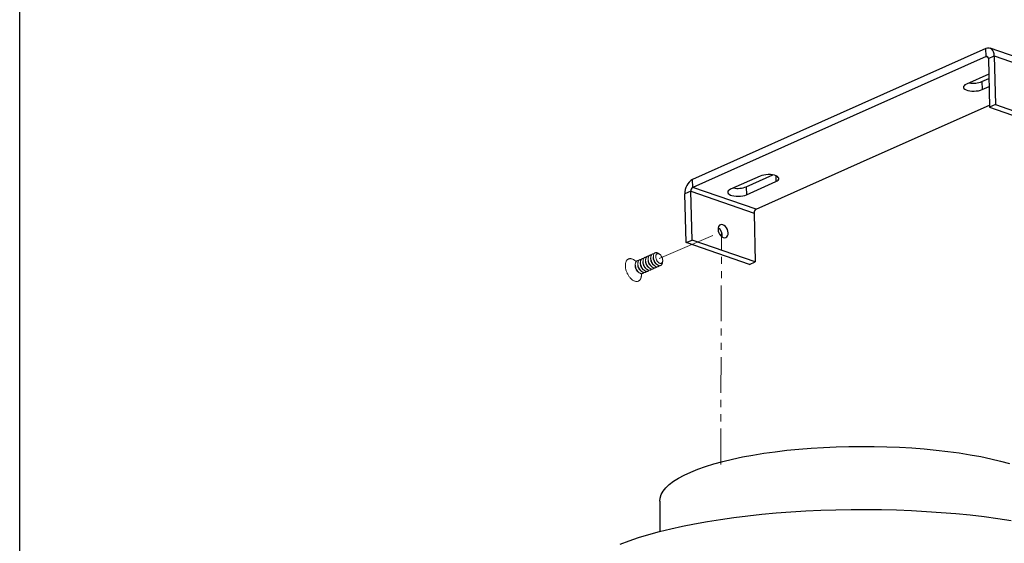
# Model space of a CAD drawing. Header units: inches. Extents: x -231 to 15565, y -8146 to 447.
# Tile 18 of 22: x 552 to 661, y 245 to 303. Entities that reach past the tile are written whole.
import ezdxf

# ---------------------------------------------------------------- set-up
doc = ezdxf.new("R2010")
doc.units = ezdxf.units.IN
doc.header["$MEASUREMENT"] = 0
doc.linetypes.add('PHANTOM2', pattern=[31.75, 15.875, -3.175, 3.175, -3.175, 3.175, -3.175])
doc.layers.add('双点划线', color=6, linetype='PHANTOM2', lineweight=5)
doc.layers.add('标注线', color=3, linetype='Continuous', lineweight=9)

# ---------------------------------------------------------------- blocks, each defined once
blk = doc.blocks.new('A$C474338E6')
at = {"color": 7, "linetype": 'Continuous'}
for p, q in [((11.31, 14.26), (11.31, 13.01)), ((12.02, 11.41), (11.31, 11.82)), ((13.44, 12.22), (12.73, 12.63)), ((3.54, 6.51), (2.83, 6.92)), ((4.95, 7.33), (4.24, 7.73)), ((6.36, 8.14), (5.66, 8.55)), ((7.78, 8.96), (7.07, 9.37)), ((9.19, 9.77), (8.49, 10.18)), ((10.61, 10.59), (9.9, 11)), ((11.31, 5.28), (11.31, 6.1)), ((12.73, 6.1), (12.73, 6.92)), ((14.14, 6.92), (14.14, 7.73)), ((15.18, 6.32), (16.26, 5.69)), ((15.56, 7.73), (15.56, 8.55)), ((0, 5.28), (0, 4.47)), ((2.12, 0.79), (2.83, 0.39)), ((5.66, 2.02), (5.66, 2.84)), ((7.07, 2.84), (7.07, 3.65)), ((8.49, 3.65), (8.49, 4.47)), ((9.9, 4.47), (9.9, 5.28))]:
    blk.add_line(p, q, dxfattribs=at)
at = {"color": 7, "linetype": 'Continuous', "flags": 128}
for points in [[(16.26, 5.69), (16.34, 5.65), (16.66, 5.48), (16.97, 5.34), (17.28, 5.23), (17.58, 5.14), (17.88, 5.07), (18.18, 5.03), (18.46, 5.02), (18.74, 5.03), (19.01, 5.07), (19.26, 5.13), (19.5, 5.22), (19.74, 5.33), (19.95, 5.47), (20.15, 5.63), (20.34, 5.81), (20.51, 6.02), (20.66, 6.25), (20.8, 6.5), (20.91, 6.77), (21.01, 7.06), (21.09, 7.36), (21.15, 7.68), (21.19, 8.02), (21.21, 8.37), (21.21, 8.73), (21.19, 9.11), (21.15, 9.49), (21.09, 9.88), (21.01, 10.28), (20.91, 10.68), (20.8, 11.08), (20.66, 11.49), (20.51, 11.89), (20.34, 12.3), (20.15, 12.69), (19.95, 13.09), (19.74, 13.48), (19.5, 13.86), (19.26, 14.23), (19.01, 14.58), (18.74, 14.93), (18.46, 15.26), (18.18, 15.58), (17.88, 15.87), (17.58, 16.16), (17.28, 16.42), (16.97, 16.66), (16.66, 16.88), (16.34, 17.08), (16.03, 17.25), (15.71, 17.4), (15.4, 17.53), (15.1, 17.64), (14.79, 17.71), (14.5, 17.77), (14.21, 17.79), (13.93, 17.8), (13.65, 17.77), (13.39, 17.72), (13.14, 17.65), (12.91, 17.54), (12.68, 17.42), (12.47, 17.27), (12.28, 17.1), (12.1, 16.9), (11.94, 16.68), (11.79, 16.44), (11.67, 16.18), (11.56, 15.91), (11.47, 15.61), (11.4, 15.29), (11.35, 14.97), (11.32, 14.62), (11.31, 14.26), (11.31, 14.26)], [(11.06, 4.08), (11.17, 4.08), (11.38, 4.1), (11.58, 4.14), (11.77, 4.2), (11.94, 4.29), (12.1, 4.41), (12.24, 4.55), (12.37, 4.72), (12.48, 4.9), (12.57, 5.11), (12.64, 5.33), (12.69, 5.57), (12.72, 5.83), (12.73, 6.1), (12.72, 6.38), (12.69, 6.68), (12.64, 6.98), (12.57, 7.28), (12.48, 7.59), (12.37, 7.9), (12.24, 8.21), (12.1, 8.52), (11.94, 8.81), (11.77, 9.11), (11.58, 9.39), (11.38, 9.66), (11.17, 9.91), (10.95, 10.16), (10.73, 10.38), (10.5, 10.58), (10.26, 10.77), (10.02, 10.93), (9.78, 11.07), (9.54, 11.18), (9.3, 11.27), (9.07, 11.33), (8.84, 11.37), (8.63, 11.39), (8.42, 11.37), (8.22, 11.33), (8.03, 11.26), (7.86, 11.17), (7.7, 11.06), (7.56, 10.92), (7.43, 10.75), (7.32, 10.57), (7.32, 10.57)], [(12.48, 4.9), (12.59, 4.9), (12.8, 4.91), (13, 4.95), (13.18, 5.02), (13.36, 5.11), (13.51, 5.23), (13.66, 5.37), (13.78, 5.53), (13.89, 5.72), (13.98, 5.92), (14.05, 6.15), (14.1, 6.39), (14.13, 6.65), (14.14, 6.92), (14.13, 7.2), (14.1, 7.49), (14.05, 7.79), (13.98, 8.1), (13.89, 8.41), (13.78, 8.72), (13.66, 9.03), (13.51, 9.33), (13.36, 9.63), (13.18, 9.92), (13, 10.21), (12.8, 10.48), (12.59, 10.73), (12.37, 10.97), (12.14, 11.19), (11.91, 11.4), (11.67, 11.58), (11.43, 11.74), (11.19, 11.88), (10.95, 12), (10.72, 12.09), (10.49, 12.15), (10.26, 12.19), (10.04, 12.2), (9.83, 12.19), (9.63, 12.15), (9.45, 12.08), (9.27, 11.99), (9.11, 11.87), (8.97, 11.73), (8.84, 11.57), (8.74, 11.38), (8.74, 11.38)], [(13.89, 5.72), (14, 5.71), (14.21, 5.73), (14.41, 5.77), (14.6, 5.84), (14.77, 5.93), (14.93, 6.04), (15.07, 6.18), (15.2, 6.35), (15.31, 6.53), (15.39, 6.74), (15.47, 6.96), (15.52, 7.21), (15.55, 7.46), (15.56, 7.73), (15.55, 8.02), (15.52, 8.31), (15.47, 8.61), (15.39, 8.91), (15.31, 9.22), (15.2, 9.53), (15.07, 9.84), (14.93, 10.15), (14.77, 10.45), (14.6, 10.74), (14.41, 11.02), (14.21, 11.29), (14, 11.55), (13.78, 11.79), (13.56, 12.01), (13.32, 12.22), (13.09, 12.4), (12.85, 12.56), (12.61, 12.7), (12.37, 12.81), (12.13, 12.9), (11.9, 12.97), (11.67, 13.01), (11.45, 13.02), (11.24, 13), (11.05, 12.96), (10.86, 12.9), (10.69, 12.81), (10.53, 12.69), (10.38, 12.55), (10.26, 12.38), (10.15, 12.2), (10.15, 12.2)], [(14.14, 7.73), (14.13, 7.98), (14.1, 8.24), (14.05, 8.5), (13.98, 8.76), (13.89, 9.03), (13.78, 9.3), (13.66, 9.57), (13.52, 9.82), (13.37, 10.07), (13.2, 10.31), (13.02, 10.54), (12.83, 10.75), (12.64, 10.95), (12.43, 11.12), (12.23, 11.28), (12.02, 11.41), (12.02, 11.41)], [(15.56, 8.55), (15.55, 8.8), (15.52, 9.05), (15.47, 9.31), (15.39, 9.58), (15.31, 9.85), (15.2, 10.12), (15.07, 10.38), (14.94, 10.64), (14.78, 10.89), (14.61, 11.13), (14.44, 11.36), (14.25, 11.57), (14.05, 11.76), (13.85, 11.94), (13.64, 12.09), (13.44, 12.22), (13.44, 12.22)], [(0, 5.28), (0.01, 5.56), (0.04, 5.81), (0.09, 6.05), (0.16, 6.28), (0.25, 6.48), (0.36, 6.67), (0.49, 6.83), (0.63, 6.97), (0.79, 7.09), (0.96, 7.18), (1.15, 7.25), (1.35, 7.29), (1.56, 7.3), (1.77, 7.29), (2, 7.25), (2.23, 7.19), (2.47, 7.1), (2.71, 6.98), (2.95, 6.85), (3.19, 6.68), (3.42, 6.5), (3.66, 6.3), (3.88, 6.07), (4.1, 5.83), (4.31, 5.58), (4.51, 5.31), (4.7, 5.02), (4.87, 4.73), (5.03, 4.43), (5.17, 4.13), (5.3, 3.82), (5.41, 3.51), (5.5, 3.2), (5.57, 2.89), (5.62, 2.59), (5.65, 2.3), (5.66, 2.02), (5.65, 1.75), (5.62, 1.49), (5.57, 1.25), (5.5, 1.02), (5.41, 0.82), (5.3, 0.63), (5.17, 0.47), (5.03, 0.33), (4.87, 0.21), (4.7, 0.12), (4.51, 0.05), (4.31, 0.01), (4.1, 0), (3.88, 0.01), (3.66, 0.05), (3.42, 0.11), (3.19, 0.2), (2.95, 0.32), (2.83, 0.39)], [(2.12, 0.79), (1.91, 0.93), (1.71, 1.08), (1.51, 1.25), (1.31, 1.45), (1.12, 1.66), (0.94, 1.89), (0.78, 2.13), (0.62, 2.38), (0.48, 2.64), (0.36, 2.9), (0.25, 3.17), (0.16, 3.44), (0.09, 3.7), (0.04, 3.97), (0.01, 4.22), (0, 4.47), (0.01, 4.7), (0.04, 4.92), (0.09, 5.13), (0.16, 5.31), (0.25, 5.48), (0.36, 5.62), (0.48, 5.74), (0.62, 5.84), (0.78, 5.91), (0.94, 5.96), (1.12, 5.98), (1.31, 5.98), (1.51, 5.94), (1.71, 5.88), (1.91, 5.8), (2.12, 5.69), (2.33, 5.56), (2.54, 5.41), (2.74, 5.23), (2.93, 5.04), (3.12, 4.83), (3.3, 4.6), (3.47, 4.36), (3.62, 4.11), (3.76, 3.85), (3.89, 3.59), (3.99, 3.32), (4.08, 3.05), (4.15, 2.78), (4.2, 2.52), (4.23, 2.26), (4.24, 2.02), (4.23, 1.78), (4.2, 1.56), (4.15, 1.36), (4.08, 1.17), (3.99, 1.01), (3.89, 0.86), (3.76, 0.74), (3.62, 0.65), (3.47, 0.57), (3.3, 0.53), (3.12, 0.51), (2.93, 0.51), (2.74, 0.54), (2.54, 0.6), (2.33, 0.69), (2.12, 0.79)], [(1.66, 7.3), (1.77, 7.49), (1.9, 7.65), (2.04, 7.79), (2.2, 7.91), (2.37, 8), (2.56, 8.06), (2.76, 8.11), (2.97, 8.12), (3.19, 8.11), (3.41, 8.07), (3.65, 8), (3.88, 7.92), (4.12, 7.8), (4.36, 7.66), (4.6, 7.5), (4.84, 7.32), (5.07, 7.11), (5.3, 6.89), (5.52, 6.65), (5.73, 6.39), (5.92, 6.12), (6.11, 5.84), (6.28, 5.55), (6.44, 5.25), (6.59, 4.94), (6.71, 4.64), (6.82, 4.33), (6.91, 4.02), (6.98, 3.71), (7.03, 3.41), (7.06, 3.12), (7.07, 2.84), (7.06, 2.56), (7.03, 2.31), (6.98, 2.06), (6.91, 1.84), (6.82, 1.63), (6.71, 1.45), (6.59, 1.29), (6.44, 1.15), (6.28, 1.03), (6.11, 0.94), (5.92, 0.87), (5.73, 0.83), (5.52, 0.82), (5.41, 0.82)], [(3.08, 8.12), (3.19, 8.3), (3.31, 8.47), (3.46, 8.61), (3.61, 8.72), (3.79, 8.81), (3.97, 8.88), (4.17, 8.92), (4.38, 8.94), (4.6, 8.92), (4.83, 8.89), (5.06, 8.82), (5.3, 8.73), (5.54, 8.62), (5.78, 8.48), (6.02, 8.32), (6.25, 8.13), (6.49, 7.93), (6.71, 7.71), (6.93, 7.47), (7.14, 7.21), (7.34, 6.94), (7.53, 6.66), (7.7, 6.37), (7.86, 6.07), (8, 5.76), (8.13, 5.45), (8.23, 5.14), (8.32, 4.83), (8.39, 4.53), (8.44, 4.23), (8.48, 3.93), (8.49, 3.65), (8.48, 3.38), (8.44, 3.12), (8.39, 2.88), (8.32, 2.66), (8.23, 2.45), (8.13, 2.27), (8, 2.1), (7.86, 1.96), (7.7, 1.85), (7.53, 1.75), (7.34, 1.69), (7.14, 1.65), (6.93, 1.63), (6.82, 1.64)], [(3.54, 6.51), (3.74, 6.38), (3.95, 6.22), (4.15, 6.05), (4.35, 5.85), (4.54, 5.64), (4.71, 5.42), (4.88, 5.18), (5.04, 4.93), (5.18, 4.67), (5.3, 4.4), (5.41, 4.13), (5.5, 3.87), (5.57, 3.6), (5.62, 3.34), (5.65, 3.08), (5.66, 2.84)], [(4.49, 8.93), (4.6, 9.12), (4.73, 9.28), (4.87, 9.42), (5.03, 9.54), (5.2, 9.63), (5.39, 9.7), (5.59, 9.74), (5.8, 9.75), (6.02, 9.74), (6.24, 9.7), (6.48, 9.64), (6.71, 9.55), (6.95, 9.43), (7.19, 9.29), (7.43, 9.13), (7.67, 8.95), (7.9, 8.75), (8.13, 8.52), (8.34, 8.28), (8.55, 8.03), (8.75, 7.76), (8.94, 7.47), (9.11, 7.18), (9.27, 6.88), (9.41, 6.58), (9.54, 6.27), (9.65, 5.96), (9.74, 5.65), (9.81, 5.34), (9.86, 5.04), (9.89, 4.75), (9.9, 4.47), (9.89, 4.2), (9.86, 3.94), (9.81, 3.7), (9.74, 3.47), (9.65, 3.27), (9.54, 3.08), (9.41, 2.92), (9.27, 2.78), (9.11, 2.66), (8.94, 2.57), (8.75, 2.5), (8.55, 2.46), (8.34, 2.45), (8.23, 2.45)], [(4.95, 7.33), (5.16, 7.19), (5.36, 7.04), (5.57, 6.86), (5.76, 6.67), (5.95, 6.46), (6.13, 6.23), (6.3, 5.99), (6.45, 5.74), (6.59, 5.48), (6.71, 5.22), (6.82, 4.95), (6.91, 4.68), (6.98, 4.42), (7.03, 4.15), (7.06, 3.9), (7.07, 3.65)], [(5.91, 9.75), (6.02, 9.94), (6.14, 10.1), (6.28, 10.24), (6.44, 10.36), (6.62, 10.45), (6.8, 10.51), (7, 10.55), (7.21, 10.57), (7.43, 10.56), (7.66, 10.52), (7.89, 10.45), (8.13, 10.36), (8.37, 10.25), (8.61, 10.11), (8.84, 9.95), (9.08, 9.77), (9.31, 9.56), (9.54, 9.34), (9.76, 9.1), (9.97, 8.84), (10.17, 8.57), (10.35, 8.29), (10.53, 8), (10.69, 7.7), (10.83, 7.39), (10.95, 7.08), (11.06, 6.77), (11.15, 6.47), (11.22, 6.16), (11.27, 5.86), (11.3, 5.57), (11.31, 5.28), (11.3, 5.01), (11.27, 4.76), (11.22, 4.51), (11.15, 4.29), (11.06, 4.08), (10.95, 3.9), (10.83, 3.74), (10.69, 3.59), (10.53, 3.48), (10.35, 3.39), (10.17, 3.32), (9.97, 3.28), (9.76, 3.27), (9.65, 3.27)], [(6.36, 8.14), (6.57, 8.01), (6.78, 7.86), (6.98, 7.68), (7.18, 7.49), (7.36, 7.28), (7.54, 7.05), (7.71, 6.81), (7.86, 6.56), (8, 6.3), (8.13, 6.04), (8.23, 5.77), (8.32, 5.5), (8.39, 5.23), (8.44, 4.97), (8.48, 4.71), (8.49, 4.47)], [(7.78, 8.96), (7.99, 8.83), (8.19, 8.67), (8.39, 8.5), (8.59, 8.3), (8.78, 8.09), (8.96, 7.87), (9.12, 7.63), (9.28, 7.38), (9.42, 7.12), (9.54, 6.85), (9.65, 6.58), (9.74, 6.32), (9.81, 6.05), (9.86, 5.79), (9.89, 5.53), (9.9, 5.28)], [(11.31, 6.1), (11.3, 6.35), (11.27, 6.6), (11.22, 6.86), (11.15, 7.13), (11.06, 7.4), (10.96, 7.67), (10.83, 7.93), (10.69, 8.19), (10.54, 8.44), (10.37, 8.68), (10.19, 8.91), (10, 9.12), (9.81, 9.31), (9.61, 9.49), (9.4, 9.64), (9.19, 9.77), (9.19, 9.77)], [(12.73, 6.92), (12.72, 7.16), (12.69, 7.42), (12.64, 7.68), (12.57, 7.95), (12.48, 8.22), (12.37, 8.48), (12.25, 8.75), (12.11, 9.01), (11.95, 9.26), (11.79, 9.5), (11.61, 9.72), (11.42, 9.94), (11.22, 10.13), (11.02, 10.31), (10.81, 10.46), (10.61, 10.59), (10.61, 10.59)]]:
    blk.add_lwpolyline(points, dxfattribs=at)
blk = doc.blocks.new('A$C162C72E9')
at = {"color": 7, "linetype": 'Continuous', "lineweight": 25}
blk.add_line((362.6, 922.98), (362.6, 909.71), dxfattribs=at)
at = {"color": 7, "linetype": 'Continuous', "lineweight": 25, "flags": 128}
for points in [[(362.6, 922.98), (362.75, 924.38), (363.26, 925.91), (364.11, 927.42), (365.32, 928.91), (366.87, 930.38), (368.76, 931.82), (370.97, 933.23), (373.52, 934.59), (376.37, 935.91), (379.52, 937.18), (382.96, 938.39), (386.68, 939.54), (390.66, 940.63), (394.88, 941.65), (399.33, 942.59), (403.99, 943.45), (408.84, 944.24), (413.87, 944.94), (419.04, 945.55), (424.35, 946.08), (429.78, 946.51), (435.29, 946.85), (440.87, 947.1), (446.49, 947.25), (452.14, 947.31), (457.8, 947.27), (463.43, 947.13), (469.02, 946.9), (474.54, 946.58), (479.98, 946.16), (485.31, 945.65), (490.51, 945.05), (495.56, 944.36), (500.44, 943.59), (505.13, 942.74), (509.62, 941.8), (513.88, 940.8), (517.89, 939.72)], [(345.1, 903.94), (349.04, 905.42), (353.26, 906.85), (357.75, 908.21), (362.49, 909.51), (367.47, 910.74), (372.69, 911.9), (378.12, 912.98), (383.75, 913.99), (389.56, 914.91), (395.55, 915.76), (401.69, 916.51), (407.96, 917.19), (414.36, 917.77), (420.86, 918.26), (427.45, 918.66), (434.1, 918.96), (440.81, 919.18), (447.54, 919.3), (454.29, 919.32), (461.04, 919.25), (467.76, 919.08), (474.44, 918.82), (481.06, 918.47), (487.61, 918.02), (494.06, 917.49), (500.4, 916.86), (506.61, 916.15), (512.67, 915.35), (518.58, 914.46)]]:
    blk.add_lwpolyline(points, dxfattribs=at)
blk = doc.blocks.new('A$C2A5E3656')
at = {"xscale": 0.5, "yscale": 0.5, "zscale": 0.5}
blk.add_blockref('A$C162C72E9', (0, 0), dxfattribs=at)

msp = doc.modelspace()

# ---------------------------------------------------------------- linework, layer by layer
at = {"color": 7, "linetype": 'Continuous', "lineweight": 25}
for p, q in [((658.883, 299.71), (638.235, 290.506)), ((658.907, 298.828), (658.883, 299.71)), ((666.367, 297.322), (659.344, 299.745)), ((658.907, 298.828), (639.363, 290.117)), ((658.907, 298.828), (659.122, 298.754)), ((659.156, 298.611), (659.81, 298.902)), ((659.156, 298.611), (659.298, 293.203)), ((659.81, 298.902), (659.952, 293.494)), ((659.81, 298.902), (666.834, 296.479)), ((659.202, 296.877), (656.713, 295.768)), ((658.445, 296.044), (659.214, 296.386)), ((658.445, 296.044), (658.468, 295.162)), ((658.468, 295.162), (659.238, 295.505)), ((646.387, 287.693), (659.292, 293.446)), ((659.952, 293.494), (659.298, 293.203)), ((659.298, 293.203), (666.322, 290.779)), ((659.952, 293.494), (666.976, 291.071)), ((638.235, 290.506), (626.336, 285.203)), ((639.363, 290.117), (626.36, 284.321)), ((633.383, 281.897), (646.387, 287.693)), ((626.36, 284.321), (626.336, 285.203)), ((633.821, 285.564), (630.551, 284.106)), ((632.284, 284.382), (635.233, 285.697)), ((635.56, 285.61), (635.577, 284.958)), ((633.383, 281.897), (626.36, 284.321)), ((632.284, 284.382), (632.307, 283.5)), ((632.307, 283.5), (635.577, 284.958)), ((626.127, 283.888), (625.473, 283.597)), ((625.615, 278.189), (625.473, 283.597)), ((626.27, 278.48), (626.127, 283.888)), ((626.127, 283.888), (633.151, 281.465)), ((633.151, 281.465), (633.293, 276.057)), ((625.615, 278.189), (626.27, 278.48)), ((632.639, 275.765), (625.615, 278.189)), ((633.293, 276.057), (626.27, 278.48)), ((632.639, 275.765), (633.293, 276.057))]:
    msp.add_line(p, q, dxfattribs=at)
msp.add_lwpolyline([(551.664, 430.231), (761.664, 430.231), (761.664, 133.231), (551.664, 133.231)], close=True)
at = {"color": 7, "linetype": 'Continuous', "lineweight": 25, "flags": 128}
for points in [[(659.81, 298.902), (659.787, 299.13), (659.73, 299.334), (659.642, 299.506), (659.525, 299.639), (659.386, 299.729), (659.228, 299.771), (659.059, 299.765), (658.883, 299.71)], [(659.156, 298.611), (659.15, 298.672), (659.134, 298.727), (659.111, 298.773), (659.079, 298.809), (659.042, 298.833), (658.999, 298.845), (658.954, 298.843), (658.907, 298.828)], [(656.713, 295.768), (656.562, 295.685), (656.456, 295.593), (656.4, 295.495), (656.395, 295.396), (656.444, 295.3), (656.542, 295.212), (656.686, 295.134), (656.869, 295.07), (657.084, 295.024), (657.321, 294.997), (657.57, 294.991), (657.82, 295.005), (658.06, 295.04), (658.279, 295.092), (658.468, 295.162)], [(635.577, 284.958), (635.728, 285.04), (635.834, 285.132), (635.89, 285.23), (635.894, 285.329), (635.846, 285.425), (635.748, 285.514), (635.604, 285.592), (635.421, 285.655), (635.206, 285.701), (634.968, 285.728), (634.719, 285.734), (634.47, 285.72), (634.23, 285.686), (634.011, 285.633), (633.821, 285.564)], [(630.551, 284.106), (630.4, 284.024), (630.295, 283.932), (630.238, 283.834), (630.234, 283.735), (630.282, 283.639), (630.38, 283.55), (630.524, 283.472), (630.708, 283.409), (630.923, 283.363), (631.16, 283.336), (631.409, 283.33), (631.659, 283.344), (631.899, 283.378), (632.118, 283.431), (632.307, 283.5)], [(629.705, 280.179), (629.56, 280.205), (629.426, 280.182), (629.313, 280.11), (629.227, 279.994), (629.176, 279.843), (629.161, 279.667), (629.185, 279.478), (629.246, 279.289), (629.339, 279.112), (629.458, 278.959), (629.596, 278.842), (629.742, 278.768), (629.887, 278.742), (630.02, 278.766), (630.134, 278.838), (630.219, 278.953), (630.271, 279.104), (630.285, 279.28), (630.261, 279.469), (630.201, 279.658), (630.108, 279.835), (629.988, 279.988), (629.851, 280.105), (629.705, 280.179)]]:
    msp.add_lwpolyline(points, dxfattribs=at)
at = {"color": 7, "linetype": 'Continuous', "lineweight": 25}
for centre, radius, start, end in [((657.504, 298.482), 2.614, 259.6432, 291.1042), ((627.24, 283.682), 1.769, 120.71594, 182.7615), ((626.603, 283.911), 0.476, 120.71594, 182.7615), ((631.343, 286.821), 2.614, 259.6432, 291.1042), ((633.626, 281.488), 0.476, 120.71594, 182.7615), ((628.598, 278.972), 1.032, 351.92753, 56.12222)]:
    msp.add_arc(centre, radius, start, end, dxfattribs=at)
at = {"layer": '双点划线', "ltscale": 0.25}
msp.add_line((629.464, 253.6), (629.54, 279.392), dxfattribs=at)
at = {"layer": '标注线'}
msp.add_line((628.598, 278.972), (622.635, 276.426), dxfattribs=at)

# ---------------------------------------------------------------- block references
at = {"xscale": 0.5, "yscale": 0.5, "zscale": 0.5}
msp.add_blockref('A$C2A5E3656', (532.035, 18.776), dxfattribs=at)
at = {"layer": '标注线', "xscale": -0.1920000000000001, "yscale": 0.1920000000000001, "zscale": 0.192, "rotation": 54.00906350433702}
msp.add_blockref('A$C474338E6', (623.378, 276.389), dxfattribs=at)

doc.saveas('drawing.dxf')
